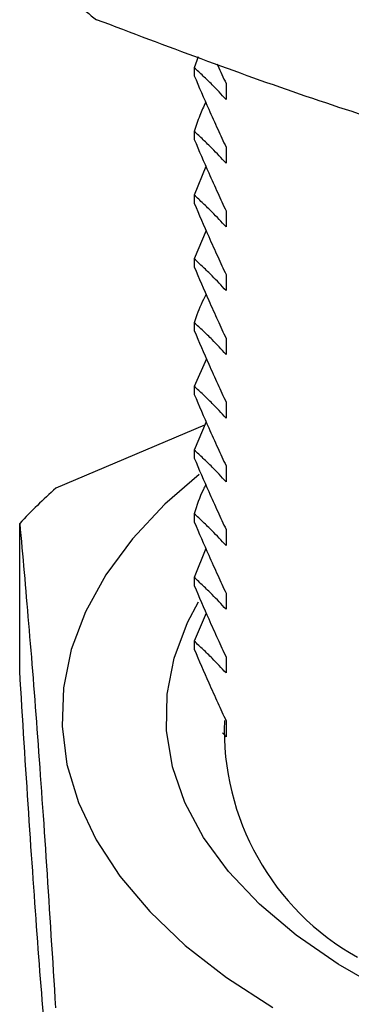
# Paper-space layout 'Mounting Plate ' of a CAD drawing. Header units: millimetres. Extents: x 15 to 415, y 5 to 292.
# Tile 22 of 33: x 360 to 367, y 78 to 98. Entities that reach past the tile are written whole.
import ezdxf

# ---------------------------------------------------------------- set-up
doc = ezdxf.new("R2010")
doc.units = ezdxf.units.MM

psp = doc.layouts.new('Mounting Plate ')

# ---------------------------------------------------------------- linework, layer by layer
at = {"color": 7, "linetype": 'Continuous', "lineweight": 25}
for p, q in [((363.797, 97.104), (363.716, 96.884)), ((363.716, 96.884), (363.716, 96.723)), ((364.358, 96.567), (364.358, 96.245)), ((363.716, 95.598), (363.716, 95.438)), ((364.358, 95.281), (364.358, 94.96)), ((363.952, 94.894), (363.716, 94.313)), ((363.716, 94.313), (363.716, 94.152)), ((364.358, 93.995), (364.358, 93.674)), ((363.954, 93.602), (363.716, 93.027)), ((363.716, 93.027), (363.716, 92.866)), ((364.358, 92.71), (364.358, 92.388)), ((363.716, 91.741), (363.716, 91.58)), ((364.358, 91.424), (364.358, 91.102)), ((363.962, 91.012), (363.716, 90.455)), ((363.716, 90.455), (363.716, 90.295)), ((364.358, 90.138), (364.358, 89.817)), ((363.926, 89.67), (360.923, 88.401)), ((363.956, 89.741), (363.716, 89.169)), ((363.716, 89.169), (363.716, 89.009)), ((364.358, 88.852), (364.358, 88.531)), ((363.716, 87.884), (363.716, 87.723)), ((360.197, 84.715), (360.197, 87.692)), ((364.358, 87.567), (364.358, 87.245)), ((363.949, 87.186), (363.716, 86.598)), ((363.716, 86.598), (363.716, 86.437)), ((364.358, 86.281), (364.358, 85.959)), ((363.957, 85.881), (363.716, 85.312)), ((363.716, 85.312), (363.716, 85.152)), ((364.358, 84.995), (364.358, 84.674)), ((364.358, 83.709), (364.358, 83.388)), ((364.358, 83.388), (364.285, 83.464))]:
    psp.add_line(p, q, dxfattribs=at)
at = {"color": 7, "linetype": 'Continuous', "lineweight": 25, "flags": 128}
for points in [[(363.814, 88.679), (363.126, 88.077), (362.472, 87.378), (361.936, 86.653), (361.524, 85.908), (361.237, 85.146), (361.079, 84.375), (361.05, 83.6), (361.15, 82.826), (361.379, 82.059), (361.736, 81.306), (362.216, 80.571), (362.818, 79.86), (363.536, 79.178), (364.365, 78.531), (365.299, 77.923)], [(379.131, 75.887), (377.708, 75.893), (376.293, 75.967), (374.897, 76.107), (373.532, 76.314), (372.21, 76.584), (370.942, 76.916), (369.738, 77.306), (368.61, 77.753), (367.567, 78.251), (366.617, 78.796), (365.769, 79.384), (365.03, 80.01), (364.407, 80.669), (363.904, 81.354), (363.526, 82.06), (363.276, 82.782), (363.156, 83.512), (363.168, 84.244), (363.31, 84.973), (363.583, 85.692), (363.803, 86.108)]]:
    psp.add_lwpolyline(points, dxfattribs=at)
at = {"color": 7, "linetype": 'Continuous', "lineweight": 25}
for centre, radius, start, end in [((369.484, 108.152), 12.88, 228.3153, 233.0841), ((368.207, 80.212), 10.959, 131.6495, 136.9605), ((369.586, 83.527), 5.265, 177.9809, 240.6598)]:
    psp.add_arc(centre, radius, start, end, dxfattribs=at)
for points, knots in [([(361.748, 100.831), (363.132, 100.603), (365.899, 100.148), (370.098, 99.147), (374.32, 97.865), (377.134, 96.8), (378.54, 96.267)], [0, 0, 0, 0, 0.247965, 0.495868, 0.747902, 1, 1, 1, 1]), ([(378.54, 93.29), (377.157, 93.518), (374.39, 93.974), (370.191, 94.974), (365.968, 96.256), (363.155, 97.321), (361.748, 97.854)], [0, 0, 0, 0, 0.247965, 0.495868, 0.747902, 1, 1, 1, 1]), ([(364.174, 96.966), (364.179, 96.954), (364.24, 96.818), (364.302, 96.687), (364.358, 96.567)], [0, 0, 0, 0, 0.08715, 1, 1, 1, 1]), ([(364.358, 96.245), (364.264, 96.346), (364.11, 96.512), (363.896, 96.72), (363.776, 96.829), (363.716, 96.884)], [0, 0, 0, 0, 0.435638, 0.71777, 1, 1, 1, 1]), ([(363.716, 96.723), (363.813, 96.497), (363.971, 96.13), (364.185, 95.653), (364.302, 95.402), (364.358, 95.281)], [0, 0, 0, 0, 0.457475, 0.739678, 1, 1, 1, 1]), ([(363.947, 96.19), (363.906, 96.1), (363.815, 95.904), (363.751, 95.706), (363.716, 95.598)], [0, 0, 0, 0, 0.459232, 1, 1, 1, 1]), ([(364.358, 94.96), (364.264, 95.06), (364.11, 95.226), (363.896, 95.435), (363.776, 95.544), (363.716, 95.598)], [0, 0, 0, 0, 0.435638, 0.71777, 1, 1, 1, 1]), ([(363.716, 95.438), (363.813, 95.211), (363.971, 94.845), (364.185, 94.367), (364.302, 94.116), (364.358, 93.995)], [0, 0, 0, 0, 0.457475, 0.739678, 1, 1, 1, 1]), ([(364.358, 93.674), (364.264, 93.775), (364.11, 93.941), (363.896, 94.149), (363.776, 94.258), (363.716, 94.312)], [0, 0, 0, 0, 0.435638, 0.71777, 1, 1, 1, 1]), ([(363.716, 94.152), (363.813, 93.925), (363.971, 93.559), (364.185, 93.082), (364.302, 92.83), (364.358, 92.71)], [0, 0, 0, 0, 0.457475, 0.739678, 1, 1, 1, 1]), ([(364.358, 92.388), (364.264, 92.489), (364.11, 92.655), (363.896, 92.863), (363.776, 92.972), (363.716, 93.027)], [0, 0, 0, 0, 0.435638, 0.71777, 1, 1, 1, 1]), ([(363.716, 92.866), (363.813, 92.639), (363.971, 92.273), (364.185, 91.796), (364.302, 91.544), (364.358, 91.424)], [0, 0, 0, 0, 0.457475, 0.739678, 1, 1, 1, 1]), ([(363.955, 92.314), (363.886, 92.176), (363.792, 91.987), (363.732, 91.793), (363.716, 91.741)], [0, 0, 0, 0, 0.728394, 1, 1, 1, 1]), ([(364.358, 91.102), (364.264, 91.203), (364.11, 91.369), (363.896, 91.577), (363.776, 91.686), (363.716, 91.741)], [0, 0, 0, 0, 0.435638, 0.71777, 1, 1, 1, 1]), ([(363.716, 91.58), (363.813, 91.354), (363.971, 90.987), (364.185, 90.51), (364.302, 90.259), (364.358, 90.138)], [0, 0, 0, 0, 0.457475, 0.739678, 1, 1, 1, 1]), ([(364.358, 89.817), (364.264, 89.917), (364.11, 90.083), (363.896, 90.292), (363.776, 90.401), (363.716, 90.455)], [0, 0, 0, 0, 0.435638, 0.71777, 1, 1, 1, 1]), ([(363.716, 90.295), (363.813, 90.068), (363.971, 89.702), (364.185, 89.224), (364.302, 88.973), (364.358, 88.852)], [0, 0, 0, 0, 0.457475, 0.739678, 1, 1, 1, 1]), ([(364.358, 88.531), (364.264, 88.632), (364.11, 88.798), (363.896, 89.006), (363.776, 89.115), (363.716, 89.169)], [0, 0, 0, 0, 0.435638, 0.71777, 1, 1, 1, 1]), ([(363.716, 89.009), (363.813, 88.782), (363.971, 88.416), (364.185, 87.939), (364.302, 87.687), (364.358, 87.567)], [0, 0, 0, 0, 0.457475, 0.739678, 1, 1, 1, 1]), ([(363.948, 88.473), (363.932, 88.441), (363.831, 88.247), (363.768, 88.049), (363.716, 87.884)], [0, 0, 0, 0, 0.165545, 1, 1, 1, 1]), ([(364.358, 87.245), (364.264, 87.346), (364.11, 87.512), (363.896, 87.72), (363.776, 87.829), (363.716, 87.884)], [0, 0, 0, 0, 0.435638, 0.71777, 1, 1, 1, 1]), ([(360.197, 87.692), (360.256, 87.037), (360.375, 85.725), (360.556, 83.421), (360.737, 80.832), (360.858, 78.892), (360.919, 77.92)], [0, 0, 0, 0, 0.247489, 0.495868, 0.747399, 1, 1, 1, 1]), ([(363.716, 87.723), (363.813, 87.496), (363.971, 87.13), (364.185, 86.653), (364.302, 86.401), (364.358, 86.281)], [0, 0, 0, 0, 0.457475, 0.739678, 1, 1, 1, 1]), ([(364.358, 85.959), (364.264, 86.06), (364.11, 86.226), (363.896, 86.434), (363.776, 86.543), (363.716, 86.598)], [0, 0, 0, 0, 0.435638, 0.71777, 1, 1, 1, 1]), ([(363.716, 86.437), (363.813, 86.211), (363.971, 85.844), (364.185, 85.367), (364.302, 85.116), (364.358, 84.995)], [0, 0, 0, 0, 0.4574745, 0.739678, 1, 1, 1, 1]), ([(364.358, 84.674), (364.264, 84.774), (364.11, 84.94), (363.896, 85.149), (363.776, 85.258), (363.716, 85.312)], [0, 0, 0, 0, 0.435638, 0.71777, 1, 1, 1, 1]), ([(363.716, 85.152), (363.813, 84.925), (363.971, 84.559), (364.185, 84.081), (364.302, 83.83), (364.358, 83.709)], [0, 0, 0, 0, 0.457475, 0.739678, 1, 1, 1, 1]), ([(360.919, 74.943), (360.86, 75.598), (360.741, 76.91), (360.56, 79.215), (360.378, 81.804), (360.257, 83.743), (360.197, 84.715)], [0, 0, 0, 0, 0.247489, 0.495868, 0.747399, 1, 1, 1, 1])]:
    psp.add_open_spline(points, degree=3, knots=knots, dxfattribs=at)

doc.saveas('drawing.dxf')
